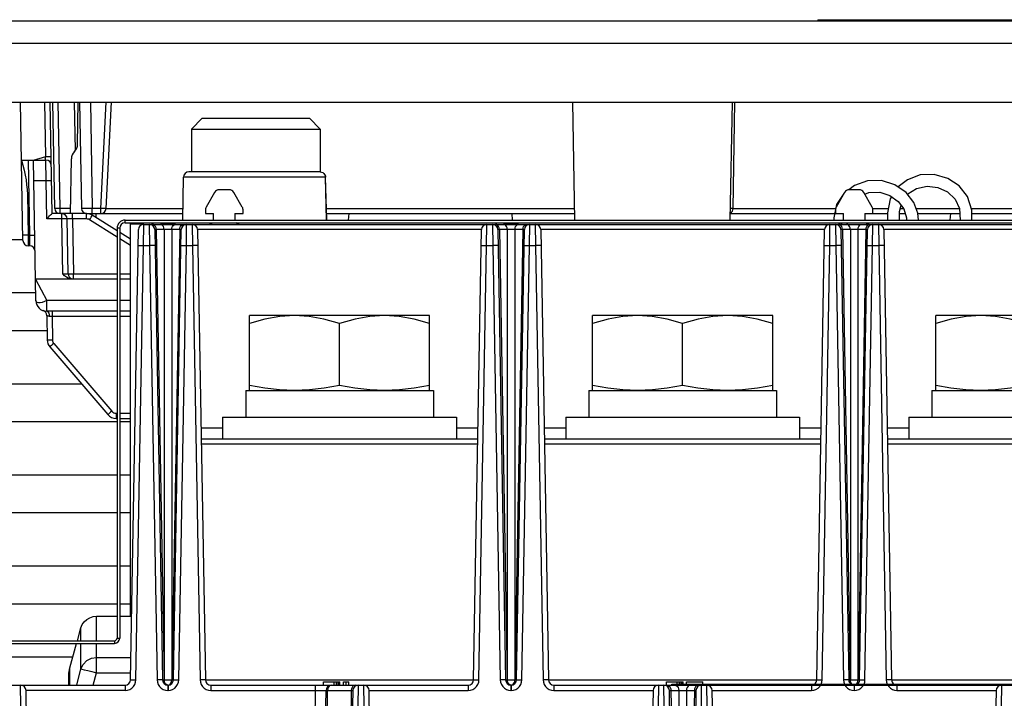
# Model space of a CAD drawing. Extents: x 30 to 410, y 34 to 287.
# Tile 5 of 50: x 68 to 86, y 93 to 106. Entities that reach past the tile are written whole.
import ezdxf

# ---------------------------------------------------------------- set-up
doc = ezdxf.new("R2010")
doc.units = 0
doc.header["$LTSCALE"] = 23.1
doc.layers.get('0').update_dxf_attribs({"linetype": 'CONTINUOUS'})

msp = doc.modelspace()

# ---------------------------------------------------------------- linework, layer by layer
at = {"color": 3, "linetype": 'CONTINUOUS'}
for p, q in [((52.445, 106.046), (107.645, 106.046)), ((52.025, 105.626), (108.065, 105.626)), ((57.945, 104.526), (102.145, 104.526)), ((69.645, 102.326), (103.245, 102.326)), ((69.495, 102.176), (69.495, 94.526)), ((61.045, 101.966), (67.739, 101.966)), ((67.979, 100.966), (61.045, 100.966)), ((61.045, 100.266), (68.191, 100.266)), ((68.836, 99.266), (61.045, 99.266)), ((61.045, 98.566), (69.495, 98.566)), ((69.545, 98.566), (69.745, 98.566)), ((69.495, 97.566), (61.045, 97.566)), ((69.745, 97.566), (69.545, 97.566)), ((61.045, 96.866), (69.495, 96.866)), ((69.545, 96.866), (69.745, 96.866)), ((69.495, 95.866), (61.045, 95.866)), ((69.745, 95.866), (69.545, 95.866)), ((66.104, 95.166), (69.495, 95.166)), ((69.545, 95.166), (69.745, 95.166)), ((56.845, 94.476), (69.445, 94.476)), ((68.669, 94.166), (66.149, 94.166))]:
    msp.add_line(p, q, dxfattribs=at)
at = {"color": 7, "linetype": 'CONTINUOUS'}
for p, q in [((82.565, 106.066), (82.565, 106.046)), ((82.565, 106.066), (100.965, 106.066)), ((83.365, 106.066), (83.365, 106.046)), ((67.739, 101.945), (67.694, 104.526)), ((68.166, 103.512), (68.149, 104.526)), ((68.285, 102.446), (68.248, 104.526)), ((68.332, 102.545), (68.297, 104.526)), ((68.432, 102.545), (68.397, 104.526)), ((68.697, 104.526), (68.713, 103.622)), ((68.759, 103.743), (68.772, 104.526)), ((68.797, 104.526), (68.832, 102.545)), ((68.997, 104.526), (69.032, 102.545)), ((69.19, 102.545), (69.294, 104.526)), ((69.29, 102.541), (69.394, 104.526)), ((78.036, 102.326), (77.997, 104.526)), ((80.934, 102.326), (80.972, 104.526)), ((80.987, 102.545), (81.021, 104.526)), ((71.084, 104.226), (70.884, 104.026)), ((71.084, 104.226), (73.084, 104.226)), ((73.084, 104.226), (73.284, 104.026)), ((70.884, 104.026), (70.884, 103.226)), ((70.884, 104.026), (73.284, 104.026)), ((73.284, 104.026), (73.284, 103.226)), ((67.713, 103.446), (68.169, 103.446)), ((67.836, 103.446), (67.86, 102.043)), ((67.936, 103.446), (68.166, 103.512)), ((67.981, 100.823), (67.936, 103.446)), ((68.174, 103.067), (68.169, 103.446)), ((68.626, 102.446), (68.644, 103.47)), ((73.284, 103.226), (70.835, 103.226)), ((67.942, 103.067), (68.174, 103.067)), ((68.187, 102.352), (68.174, 103.067)), ((70.721, 102.326), (70.735, 103.128)), ((73.38, 103.128), (70.735, 103.128)), ((73.384, 103.129), (73.38, 103.128)), ((73.38, 103.128), (73.399, 102.326)), ((73.402, 102.326), (73.384, 103.129)), ((71.587, 102.893), (71.403, 102.893)), ((83.25, 102.972), (83.143, 102.891)), ((83.337, 102.893), (83.153, 102.893)), ((71.316, 102.843), (71.158, 102.569)), ((71.831, 102.569), (71.674, 102.843)), ((83.066, 102.843), (82.908, 102.569)), ((83.054, 102.824), (82.916, 102.617)), ((83.581, 102.569), (83.424, 102.843)), ((83.939, 102.762), (83.916, 102.725)), ((68.432, 102.446), (68.432, 102.545)), ((68.627, 102.545), (68.432, 102.545)), ((69.032, 102.446), (69.032, 102.545)), ((69.19, 102.545), (69.032, 102.545)), ((69.19, 102.446), (69.19, 102.545)), ((69.29, 102.545), (70.725, 102.545)), ((71.145, 102.52), (71.145, 102.446)), ((71.845, 102.446), (71.845, 102.52)), ((73.397, 102.545), (78.032, 102.545)), ((80.987, 102.545), (82.898, 102.545)), ((82.916, 102.617), (82.864, 102.37)), ((82.895, 102.52), (82.895, 102.446)), ((83.591, 102.545), (83.881, 102.545)), ((83.595, 102.446), (83.595, 102.52)), ((84.104, 102.545), (84.166, 102.545)), ((84.4, 102.545), (85.208, 102.545)), ((85.208, 102.541), (85.223, 102.326)), ((85.428, 102.545), (92.058, 102.545)), ((68.465, 102.352), (68.187, 102.352)), ((68.927, 102.446), (68.285, 102.446)), ((68.465, 102.352), (68.465, 102.446)), ((68.483, 101.321), (68.465, 102.352)), ((68.583, 101.325), (68.565, 102.348)), ((68.665, 102.348), (68.665, 102.446)), ((68.665, 102.348), (68.683, 101.325)), ((68.927, 102.348), (68.665, 102.348)), ((68.927, 102.348), (68.927, 102.446)), ((68.932, 102.446), (70.724, 102.446)), ((69.495, 102.008), (68.98, 102.333)), ((69.006, 102.429), (69.007, 102.446)), ((69.495, 102.125), (69.034, 102.415)), ((69.105, 102.37), (69.107, 102.446)), ((69.645, 102.276), (69.645, 102.326)), ((71.145, 102.446), (71.295, 102.446)), ((71.295, 102.326), (71.295, 102.446)), ((71.695, 102.446), (71.695, 102.326)), ((71.695, 102.446), (71.845, 102.446)), ((73.4, 102.446), (78.034, 102.446)), ((73.815, 102.326), (73.822, 102.446)), ((76.874, 102.326), (76.868, 102.446)), ((80.936, 102.446), (82.88, 102.446)), ((82.864, 102.37), (82.865, 102.326)), ((82.895, 102.446), (83.045, 102.446)), ((83.045, 102.326), (83.045, 102.446)), ((83.445, 102.446), (83.445, 102.326)), ((83.445, 102.446), (83.866, 102.446)), ((84.089, 102.446), (84.198, 102.446)), ((84.432, 102.446), (85.215, 102.446)), ((85.038, 102.326), (85.045, 102.446)), ((85.438, 102.446), (92.044, 102.446)), ((69.545, 102.176), (69.495, 102.176)), ((69.545, 102.176), (69.545, 94.526)), ((69.645, 102.276), (103.245, 102.276)), ((69.745, 94.934), (69.745, 102.276)), ((69.993, 102.247), (69.745, 102.247)), ((69.746, 93.745), (69.893, 102.148)), ((69.988, 101.853), (69.993, 102.246)), ((69.993, 102.246), (96.497, 102.246)), ((70.097, 102.246), (70.102, 101.853)), ((70.155, 102.247), (70.135, 102.247)), ((70.197, 102.148), (70.343, 93.745)), ((70.226, 102.148), (70.222, 102.179)), ((70.226, 102.148), (70.372, 93.745)), ((70.374, 102.148), (70.226, 102.148)), ((70.586, 102.247), (70.304, 102.247)), ((70.374, 102.148), (70.374, 93.745)), ((70.515, 102.148), (70.515, 93.745)), ((70.664, 102.148), (70.515, 102.148)), ((70.664, 102.148), (70.517, 93.745)), ((70.546, 93.745), (70.693, 102.148)), ((70.664, 102.148), (70.668, 102.179)), ((70.668, 102.179), (70.678, 102.206)), ((70.678, 102.206), (70.693, 102.228)), ((70.788, 101.853), (70.793, 102.246)), ((70.897, 102.246), (70.902, 101.853)), ((70.997, 102.148), (71.143, 93.745)), ((76.293, 102.148), (70.997, 102.148)), ((71.278, 102.276), (71.263, 102.261)), ((71.727, 102.261), (71.712, 102.276)), ((76.146, 93.745), (76.293, 102.148)), ((76.388, 101.853), (76.393, 102.246)), ((76.497, 102.246), (76.502, 101.853)), ((76.612, 102.206), (76.596, 102.228)), ((76.597, 102.148), (76.743, 93.745)), ((76.622, 102.179), (76.612, 102.206)), ((76.626, 102.148), (76.622, 102.179)), ((76.626, 102.148), (76.772, 93.745)), ((76.774, 102.148), (76.626, 102.148)), ((76.986, 102.247), (76.704, 102.247)), ((76.774, 102.148), (76.774, 93.745)), ((76.915, 102.148), (76.915, 93.745)), ((77.064, 102.148), (76.915, 102.148)), ((77.064, 102.148), (76.917, 93.745)), ((76.946, 93.745), (77.093, 102.148)), ((77.064, 102.148), (77.068, 102.179)), ((77.068, 102.179), (77.078, 102.206)), ((77.078, 102.206), (77.093, 102.228)), ((77.188, 101.853), (77.193, 102.246)), ((77.297, 102.246), (77.302, 101.853)), ((77.397, 102.148), (77.543, 93.745)), ((82.693, 102.148), (77.397, 102.148)), ((82.546, 93.745), (82.693, 102.148)), ((82.788, 101.853), (82.793, 102.246)), ((82.897, 102.246), (82.902, 101.853)), ((83.013, 102.261), (82.991, 102.25)), ((83.012, 102.206), (82.996, 102.228)), ((82.997, 102.148), (83.143, 93.745)), ((83.022, 102.179), (83.012, 102.206)), ((83.028, 102.276), (83.013, 102.261)), ((83.026, 102.148), (83.022, 102.179)), ((83.026, 102.148), (83.172, 93.745)), ((83.174, 102.148), (83.026, 102.148)), ((83.174, 102.148), (83.174, 93.745)), ((83.315, 102.148), (83.315, 93.745)), ((83.464, 102.148), (83.315, 102.148)), ((83.464, 102.148), (83.317, 93.745)), ((83.346, 93.745), (83.493, 102.148)), ((83.477, 102.261), (83.462, 102.276)), ((83.464, 102.148), (83.468, 102.179)), ((83.468, 102.179), (83.478, 102.206)), ((83.499, 102.25), (83.477, 102.261)), ((83.478, 102.206), (83.493, 102.228)), ((83.523, 102.246), (83.499, 102.25)), ((83.588, 101.853), (83.593, 102.246)), ((83.697, 102.246), (83.702, 101.853)), ((83.797, 102.148), (83.943, 93.745)), ((89.093, 102.148), (83.797, 102.148)), ((67.837, 102.043), (67.839, 101.846)), ((67.86, 102.043), (67.837, 102.043)), ((67.86, 102.043), (67.865, 101.846)), ((69.745, 101.967), (69.545, 102.093)), ((69.745, 101.85), (69.545, 101.977)), ((67.865, 101.846), (67.839, 101.846)), ((69.846, 93.745), (69.988, 101.853)), ((69.988, 101.853), (70.102, 101.853)), ((70.102, 101.853), (70.243, 93.745)), ((70.646, 93.745), (70.788, 101.853)), ((70.788, 101.853), (70.902, 101.853)), ((70.902, 101.853), (71.043, 93.745)), ((76.246, 93.745), (76.388, 101.853)), ((76.388, 101.853), (76.502, 101.853)), ((76.502, 101.853), (76.643, 93.745)), ((77.046, 93.745), (77.188, 101.853)), ((77.188, 101.853), (77.302, 101.853)), ((77.302, 101.853), (77.443, 93.745)), ((82.646, 93.745), (82.788, 101.853)), ((82.788, 101.853), (82.902, 101.853)), ((82.902, 101.853), (83.043, 93.745)), ((83.446, 93.745), (83.588, 101.853)), ((83.588, 101.853), (83.702, 101.853)), ((83.702, 101.853), (83.843, 93.745)), ((67.974, 101.226), (68.185, 100.823)), ((69.495, 101.226), (67.974, 101.226)), ((68.683, 101.226), (68.683, 101.325)), ((68.683, 101.325), (69.495, 101.325)), ((69.545, 101.325), (69.745, 101.325)), ((69.745, 101.226), (69.545, 101.226)), ((68.185, 100.652), (68.185, 100.823)), ((69.495, 100.823), (68.185, 100.823)), ((68.185, 100.633), (68.185, 100.652)), ((69.745, 100.823), (69.545, 100.823)), ((69.495, 100.626), (68.181, 100.626)), ((68.185, 100.626), (68.185, 100.633)), ((68.186, 100.543), (68.194, 100.086)), ((68.197, 100.622), (68.212, 100.608)), ((68.284, 100.626), (68.284, 100.528)), ((68.284, 100.528), (68.292, 100.086)), ((69.495, 100.528), (68.284, 100.528)), ((69.745, 100.626), (69.545, 100.626)), ((69.745, 100.528), (69.545, 100.528)), ((71.965, 99.146), (71.965, 100.546)), ((75.325, 100.546), (71.965, 100.546)), ((75.325, 99.146), (75.325, 100.546)), ((78.365, 99.146), (78.365, 100.546)), ((81.725, 100.546), (78.365, 100.546)), ((81.725, 99.146), (81.725, 100.546)), ((84.765, 99.146), (84.765, 100.546)), ((88.125, 100.546), (84.765, 100.546)), ((73.645, 99.241), (73.645, 100.396)), ((80.045, 99.241), (80.045, 100.396)), ((68.242, 99.959), (69.325, 98.696)), ((68.317, 100.021), (69.399, 98.758)), ((71.895, 99.146), (71.895, 98.646)), ((71.895, 99.146), (75.395, 99.146)), ((75.395, 99.146), (75.395, 98.646)), ((78.295, 99.146), (78.295, 98.646)), ((78.295, 99.146), (81.795, 99.146)), ((81.795, 99.146), (81.795, 98.646)), ((84.695, 99.146), (84.695, 98.646)), ((84.695, 99.146), (88.195, 99.146)), ((69.477, 98.723), (69.477, 98.626)), ((69.477, 98.723), (69.495, 98.723)), ((69.477, 98.626), (69.495, 98.626)), ((69.545, 98.723), (69.745, 98.723)), ((69.545, 98.626), (69.745, 98.626)), ((71.465, 98.646), (71.465, 98.246)), ((71.465, 98.646), (75.825, 98.646)), ((75.825, 98.646), (75.825, 98.246)), ((77.865, 98.646), (77.865, 98.246)), ((77.865, 98.646), (82.225, 98.646)), ((82.225, 98.646), (82.225, 98.246)), ((84.265, 98.646), (84.265, 98.246)), ((84.265, 98.646), (88.625, 98.646)), ((71.061, 98.446), (71.465, 98.446)), ((75.825, 98.446), (76.228, 98.446)), ((77.461, 98.446), (77.865, 98.446)), ((82.225, 98.446), (82.628, 98.446)), ((83.861, 98.446), (84.265, 98.446)), ((71.065, 98.246), (76.225, 98.246)), ((71.066, 98.148), (76.223, 98.148)), ((77.465, 98.246), (82.625, 98.246)), ((77.466, 98.148), (82.623, 98.148)), ((83.865, 98.246), (89.025, 98.246)), ((83.866, 98.148), (89.023, 98.148)), ((69.112, 94.476), (69.112, 94.934)), ((69.112, 94.934), (69.495, 94.934)), ((69.545, 94.934), (69.767, 94.934)), ((68.755, 94.476), (68.822, 94.719)), ((68.822, 94.476), (68.822, 94.719)), ((56.845, 94.426), (69.445, 94.426)), ((68.615, 93.973), (68.741, 94.426)), ((68.822, 93.949), (68.822, 94.426)), ((69.112, 93.878), (69.112, 94.426)), ((69.445, 94.476), (69.445, 94.426)), ((69.495, 94.526), (69.545, 94.526)), ((69.112, 94.164), (69.754, 94.164)), ((68.615, 93.646), (68.615, 93.973)), ((68.744, 93.646), (68.822, 93.949)), ((69.052, 93.646), (69.112, 93.878)), ((69.112, 93.878), (69.749, 93.878)), ((68.595, 93.646), (68.595, 93.823)), ((70.372, 93.745), (70.374, 93.745)), ((70.515, 93.745), (70.517, 93.745)), ((71.143, 93.745), (76.146, 93.745)), ((73.345, 93.646), (73.345, 93.706)), ((73.345, 93.706), (73.653, 93.706)), ((73.545, 93.646), (73.545, 93.706)), ((73.586, 93.646), (73.586, 93.706)), ((73.62, 93.646), (73.62, 93.706)), ((73.645, 93.646), (73.645, 93.706)), ((73.653, 93.646), (73.653, 93.706)), ((73.72, 93.646), (73.72, 93.706)), ((73.72, 93.706), (73.82, 93.706)), ((73.77, 93.646), (73.77, 93.706)), ((73.82, 93.646), (73.82, 93.706)), ((76.772, 93.745), (76.774, 93.745)), ((76.915, 93.745), (76.917, 93.745)), ((77.543, 93.745), (82.546, 93.745)), ((79.745, 93.646), (79.745, 93.706)), ((79.745, 93.706), (80.053, 93.706)), ((79.845, 93.646), (79.845, 93.666)), ((79.845, 93.666), (99.845, 93.666)), ((79.945, 93.646), (79.945, 93.706)), ((79.986, 93.666), (79.986, 93.706)), ((80.02, 93.666), (80.02, 93.706)), ((80.045, 93.666), (80.045, 93.706)), ((80.053, 93.666), (80.053, 93.706)), ((80.12, 93.666), (80.12, 93.706)), ((80.12, 93.706), (80.42, 93.706)), ((80.42, 93.666), (80.42, 93.706)), ((83.172, 93.745), (83.174, 93.745)), ((83.315, 93.745), (83.317, 93.745)), ((83.943, 93.745), (88.946, 93.745)), ((56.845, 93.646), (69.646, 93.646)), ((67.702, 93.253), (67.697, 93.646)), ((67.937, 85.503), (67.797, 93.548)), ((69.646, 93.548), (67.797, 93.548)), ((69.646, 93.646), (69.646, 93.548)), ((70.443, 93.646), (70.443, 93.548)), ((70.443, 93.646), (70.446, 93.646)), ((70.443, 93.548), (70.446, 93.548)), ((70.446, 93.646), (70.446, 93.548)), ((71.243, 93.646), (71.243, 93.548)), ((71.243, 93.646), (76.046, 93.646)), ((71.243, 93.548), (73.193, 93.548)), ((73.193, 93.548), (73.125, 89.646)), ((73.193, 93.646), (73.193, 93.548)), ((73.252, 85.446), (73.393, 93.548)), ((73.281, 85.446), (73.422, 93.548)), ((73.405, 93.548), (73.422, 93.548)), ((73.422, 93.548), (73.864, 93.548)), ((73.864, 93.548), (73.722, 85.446)), ((73.893, 93.548), (73.752, 85.446)), ((73.868, 93.579), (73.864, 93.548)), ((73.993, 93.646), (73.988, 93.253)), ((74.102, 93.253), (74.097, 93.646)), ((74.337, 85.503), (74.197, 93.548)), ((74.197, 93.548), (76.046, 93.548)), ((76.046, 93.646), (76.046, 93.548)), ((76.843, 93.646), (76.843, 93.548)), ((76.843, 93.646), (76.846, 93.646)), ((76.843, 93.548), (76.846, 93.548)), ((76.846, 93.646), (76.846, 93.548)), ((77.643, 93.646), (77.643, 93.548)), ((77.643, 93.646), (103.245, 93.646)), ((77.643, 93.548), (79.493, 93.548)), ((79.493, 93.548), (79.353, 85.503)), ((79.593, 93.646), (79.588, 93.253)), ((79.702, 93.253), (79.697, 93.646)), ((79.938, 85.446), (79.797, 93.548)), ((79.822, 93.579), (79.826, 93.548)), ((79.826, 93.548), (79.967, 85.446)), ((79.826, 93.548), (79.974, 93.548)), ((79.974, 93.548), (79.974, 85.446)), ((80.115, 93.548), (80.115, 85.446)), ((80.115, 93.548), (80.264, 93.548)), ((80.264, 93.548), (80.122, 85.446)), ((80.293, 93.548), (80.152, 85.446)), ((80.268, 93.579), (80.264, 93.548)), ((80.393, 93.646), (80.388, 93.253)), ((80.502, 93.253), (80.497, 93.646)), ((80.737, 85.503), (80.597, 93.548)), ((80.597, 93.548), (82.446, 93.548)), ((82.446, 93.646), (82.446, 93.548)), ((83.243, 93.646), (83.243, 93.548)), ((83.243, 93.548), (83.246, 93.548)), ((83.246, 93.646), (83.246, 93.548)), ((84.043, 93.646), (84.043, 93.548)), ((84.043, 93.548), (85.893, 93.548)), ((85.893, 93.548), (85.753, 85.503)), ((85.993, 93.646), (85.988, 93.253))]:
    msp.add_line(p, q, dxfattribs=at)
for points in [[(67.713, 103.446), (67.739, 103.352), (67.762, 103.26), (67.781, 103.167), (67.797, 103.076), (67.809, 102.985), (67.818, 102.894), (67.823, 102.804), (67.825, 102.716), (67.829, 102.522)], [(68.169, 103.446), (68.164, 103.448), (68.16, 103.453), (68.158, 103.46), (68.157, 103.469), (68.158, 103.481), (68.162, 103.496), (68.166, 103.512)], [(68.166, 103.512), (68.197, 103.512), (68.225, 103.512), (68.247, 103.511), (68.261, 103.51), (68.266, 103.509)], [(73.284, 103.226), (73.31, 103.223), (73.334, 103.213), (73.355, 103.197), (73.371, 103.176), (73.381, 103.151), (73.384, 103.129)], [(73.284, 103.226), (73.309, 103.223), (73.331, 103.213), (73.351, 103.198), (73.366, 103.177), (73.376, 103.154), (73.38, 103.128)], [(68.174, 103.067), (68.205, 103.067), (68.233, 103.067), (68.255, 103.066), (68.269, 103.065), (68.274, 103.064)], [(84.442, 102.326), (84.431, 102.457), (84.36, 102.656), (84.213, 102.84), (84.004, 102.984), (83.755, 103.065), (83.491, 103.06), (83.25, 102.972)], [(85.439, 102.326), (85.438, 102.514), (85.359, 102.768), (85.203, 102.964), (84.99, 103.104), (84.739, 103.178), (84.476, 103.168), (84.237, 103.079), (84.063, 102.944)], [(71.403, 102.893), (71.377, 102.889), (71.353, 102.879), (71.332, 102.863), (71.316, 102.843)], [(71.674, 102.843), (71.658, 102.863), (71.637, 102.879), (71.613, 102.889), (71.587, 102.893)], [(83.153, 102.893), (83.127, 102.889), (83.103, 102.879), (83.082, 102.863), (83.066, 102.843)], [(83.424, 102.843), (83.408, 102.863), (83.387, 102.879), (83.363, 102.889), (83.337, 102.893)], [(84.239, 102.807), (84.247, 102.817), (84.41, 102.916), (84.603, 102.961), (84.805, 102.937), (84.986, 102.852), (85.128, 102.719), (85.208, 102.541)], [(83.443, 102.809), (83.519, 102.839), (83.72, 102.846), (83.911, 102.783)], [(83.916, 102.725), (83.865, 102.46), (83.869, 102.326)], [(83.911, 102.783), (84.065, 102.674), (84.173, 102.535)], [(67.829, 102.522), (67.831, 102.414), (67.837, 102.043)], [(68.432, 102.545), (68.406, 102.544), (68.382, 102.544), (68.361, 102.544), (68.345, 102.544), (68.335, 102.544), (68.332, 102.545)], [(69.032, 102.545), (68.987, 102.544), (68.945, 102.544), (68.907, 102.544), (68.876, 102.544), (68.852, 102.544), (68.837, 102.544), (68.832, 102.545)], [(69.29, 102.541), (69.286, 102.541), (69.276, 102.541), (69.26, 102.541), (69.24, 102.542), (69.216, 102.543), (69.19, 102.545)], [(71.158, 102.569), (71.151, 102.554), (71.146, 102.537), (71.145, 102.52)], [(71.845, 102.52), (71.843, 102.537), (71.839, 102.554), (71.831, 102.569)], [(80.987, 102.545), (80.981, 102.544), (80.967, 102.544), (80.943, 102.544), (80.938, 102.544)], [(82.908, 102.569), (82.901, 102.554), (82.896, 102.537), (82.895, 102.52)], [(83.595, 102.52), (83.593, 102.537), (83.589, 102.554), (83.581, 102.569)], [(84.089, 102.326), (84.089, 102.485), (84.119, 102.605)], [(84.173, 102.535), (84.219, 102.369), (84.22, 102.326)], [(68.187, 102.352), (68.215, 102.38), (68.238, 102.403), (68.257, 102.422), (68.272, 102.436), (68.281, 102.444), (68.285, 102.446)], [(68.565, 102.348), (68.562, 102.349), (68.552, 102.35), (68.536, 102.351), (68.515, 102.352), (68.491, 102.352), (68.465, 102.352)], [(68.665, 102.348), (68.643, 102.348), (68.622, 102.349), (68.603, 102.349), (68.587, 102.349), (68.575, 102.349), (68.568, 102.348), (68.565, 102.348)], [(68.98, 102.333), (68.964, 102.341), (68.946, 102.346), (68.927, 102.348)], [(68.98, 102.333), (68.997, 102.358), (69.011, 102.382), (69.023, 102.4), (69.031, 102.412), (69.034, 102.415)], [(70.222, 102.179), (70.212, 102.206), (70.196, 102.228), (70.177, 102.241), (70.155, 102.246)], [(70.226, 102.148), (70.213, 102.148), (70.204, 102.148), (70.198, 102.148), (70.197, 102.148)], [(70.374, 102.148), (70.37, 102.179), (70.36, 102.206), (70.345, 102.228), (70.325, 102.241), (70.304, 102.246)], [(70.515, 102.148), (70.498, 102.148), (70.478, 102.149), (70.456, 102.149), (70.434, 102.149), (70.412, 102.149), (70.392, 102.148), (70.374, 102.148)], [(70.515, 102.148), (70.519, 102.179), (70.529, 102.206), (70.545, 102.228), (70.564, 102.241), (70.586, 102.246)], [(70.693, 102.148), (70.691, 102.148), (70.685, 102.148), (70.676, 102.148), (70.664, 102.148)], [(70.693, 102.228), (70.713, 102.241), (70.735, 102.246)], [(71.263, 102.261), (71.241, 102.25), (71.217, 102.246)], [(71.773, 102.246), (71.749, 102.25), (71.727, 102.261)], [(76.596, 102.228), (76.577, 102.241), (76.555, 102.246)], [(76.626, 102.148), (76.613, 102.148), (76.604, 102.148), (76.598, 102.148), (76.597, 102.148)], [(76.774, 102.148), (76.77, 102.179), (76.76, 102.206), (76.745, 102.228), (76.725, 102.241), (76.704, 102.246)], [(76.915, 102.148), (76.898, 102.148), (76.878, 102.149), (76.856, 102.149), (76.834, 102.149), (76.812, 102.149), (76.792, 102.148), (76.774, 102.148)], [(76.915, 102.148), (76.919, 102.179), (76.929, 102.206), (76.945, 102.228), (76.964, 102.241), (76.986, 102.246)], [(77.093, 102.148), (77.091, 102.148), (77.085, 102.148), (77.076, 102.148), (77.064, 102.148)], [(77.093, 102.228), (77.113, 102.241), (77.135, 102.246)], [(82.996, 102.228), (82.977, 102.241), (82.955, 102.246)], [(83.026, 102.148), (83.013, 102.148), (83.004, 102.148), (82.998, 102.148), (82.997, 102.148)], [(83.174, 102.148), (83.17, 102.179), (83.16, 102.206), (83.145, 102.228), (83.125, 102.241), (83.104, 102.246)], [(83.315, 102.148), (83.298, 102.148), (83.278, 102.149), (83.256, 102.149), (83.234, 102.149), (83.212, 102.149), (83.192, 102.148), (83.174, 102.148)], [(83.315, 102.148), (83.319, 102.179), (83.329, 102.206), (83.345, 102.228), (83.364, 102.241), (83.386, 102.246)], [(83.493, 102.148), (83.491, 102.148), (83.485, 102.148), (83.476, 102.148), (83.464, 102.148)], [(83.493, 102.228), (83.513, 102.241), (83.535, 102.246)], [(67.837, 102.043), (67.811, 102.042), (67.787, 102.042), (67.767, 102.042), (67.751, 102.042), (67.741, 102.042), (67.737, 102.043)], [(67.86, 102.043), (67.891, 102.043), (67.919, 102.043), (67.941, 102.043), (67.955, 102.043), (67.96, 102.043)], [(69.888, 101.853), (69.891, 101.854), (69.901, 101.854), (69.917, 101.854), (69.938, 101.854), (69.962, 101.854), (69.988, 101.853)], [(70.202, 101.853), (70.197, 101.854), (70.183, 101.854), (70.16, 101.854), (70.133, 101.854), (70.102, 101.853)], [(70.688, 101.853), (70.693, 101.854), (70.707, 101.854), (70.729, 101.854), (70.757, 101.854), (70.788, 101.853)], [(71.002, 101.853), (70.997, 101.854), (70.983, 101.854), (70.96, 101.854), (70.933, 101.854), (70.902, 101.853)], [(76.288, 101.853), (76.293, 101.854), (76.307, 101.854), (76.329, 101.854), (76.357, 101.854), (76.388, 101.853)], [(76.602, 101.853), (76.597, 101.854), (76.583, 101.854), (76.56, 101.854), (76.533, 101.854), (76.502, 101.853)], [(77.088, 101.853), (77.093, 101.854), (77.107, 101.854), (77.129, 101.854), (77.157, 101.854), (77.188, 101.853)], [(77.402, 101.853), (77.397, 101.854), (77.383, 101.854), (77.36, 101.854), (77.333, 101.854), (77.302, 101.853)], [(82.688, 101.853), (82.693, 101.854), (82.707, 101.854), (82.729, 101.854), (82.757, 101.854), (82.788, 101.853)], [(83.002, 101.853), (82.997, 101.854), (82.983, 101.854), (82.96, 101.854), (82.933, 101.854), (82.902, 101.853)], [(83.488, 101.853), (83.493, 101.854), (83.507, 101.854), (83.529, 101.854), (83.557, 101.854), (83.588, 101.853)], [(83.802, 101.853), (83.797, 101.854), (83.783, 101.854), (83.76, 101.854), (83.733, 101.854), (83.702, 101.853)], [(68.483, 101.321), (68.503, 101.321), (68.521, 101.321), (68.539, 101.321), (68.554, 101.321), (68.566, 101.322), (68.575, 101.323), (68.581, 101.324), (68.583, 101.325)], [(68.653, 101.226), (68.621, 101.23), (68.586, 101.242), (68.552, 101.261), (68.518, 101.288), (68.483, 101.321)], [(68.583, 101.325), (68.584, 101.324), (68.586, 101.324), (68.59, 101.324), (68.597, 101.324), (68.606, 101.324), (68.618, 101.324), (68.633, 101.324), (68.649, 101.324), (68.666, 101.324), (68.683, 101.325)], [(68.185, 100.823), (68.142, 100.804), (68.1, 100.791), (68.062, 100.784), (68.029, 100.784), (68.003, 100.79), (67.987, 100.804), (67.981, 100.823)], [(68.233, 100.529), (68.219, 100.53), (68.206, 100.534), (68.195, 100.539), (68.188, 100.542), (68.186, 100.543)], [(68.212, 100.608), (68.223, 100.586), (68.231, 100.559), (68.233, 100.529)], [(68.284, 100.528), (68.267, 100.528), (68.249, 100.529), (68.233, 100.529)], [(72.805, 100.546), (72.531, 100.529), (72.254, 100.479), (71.965, 100.396)], [(73.645, 100.396), (73.355, 100.479), (73.079, 100.529), (72.805, 100.546)], [(74.485, 100.546), (74.211, 100.529), (73.934, 100.479), (73.645, 100.396)], [(75.325, 100.396), (75.035, 100.479), (74.759, 100.529), (74.485, 100.546)], [(79.205, 100.546), (78.931, 100.529), (78.654, 100.479), (78.365, 100.396)], [(80.045, 100.396), (79.755, 100.479), (79.479, 100.529), (79.205, 100.546)], [(80.885, 100.546), (80.611, 100.529), (80.334, 100.479), (80.045, 100.396)], [(81.725, 100.396), (81.435, 100.479), (81.159, 100.529), (80.885, 100.546)], [(85.605, 100.546), (85.331, 100.529), (85.054, 100.479), (84.765, 100.396)], [(86.445, 100.396), (86.155, 100.479), (85.879, 100.529), (85.605, 100.546)], [(68.292, 100.086), (68.262, 100.085), (68.235, 100.085), (68.213, 100.085), (68.199, 100.085), (68.194, 100.086)], [(68.317, 100.021), (68.294, 100.002), (68.273, 99.984), (68.257, 99.971), (68.246, 99.962), (68.242, 99.959)], [(68.292, 100.086), (68.294, 100.068), (68.299, 100.051), (68.306, 100.036), (68.317, 100.021)], [(72.805, 99.146), (72.528, 99.157), (72.25, 99.189), (71.965, 99.241)], [(73.645, 99.241), (73.359, 99.189), (73.082, 99.157), (72.805, 99.146)], [(74.485, 99.146), (74.208, 99.157), (73.93, 99.189), (73.645, 99.241)], [(75.325, 99.241), (75.039, 99.189), (74.762, 99.157), (74.485, 99.146)], [(79.205, 99.146), (78.928, 99.157), (78.65, 99.189), (78.365, 99.241)], [(80.045, 99.241), (79.759, 99.189), (79.482, 99.157), (79.205, 99.146)], [(80.885, 99.146), (80.608, 99.157), (80.33, 99.189), (80.045, 99.241)], [(81.725, 99.241), (81.439, 99.189), (81.162, 99.157), (80.885, 99.146)], [(85.605, 99.146), (85.328, 99.157), (85.05, 99.189), (84.765, 99.241)], [(86.445, 99.241), (86.159, 99.189), (85.882, 99.157), (85.605, 99.146)], [(69.399, 98.758), (69.376, 98.739), (69.356, 98.721), (69.339, 98.708), (69.329, 98.699), (69.325, 98.696)], [(69.399, 98.758), (69.415, 98.743), (69.434, 98.732), (69.455, 98.725), (69.477, 98.723)], [(68.822, 94.719), (68.846, 94.778), (68.882, 94.83), (68.929, 94.874), (68.985, 94.906), (69.047, 94.927), (69.112, 94.934)], [(68.822, 93.949), (68.863, 94.035), (68.929, 94.104), (69.016, 94.149), (69.112, 94.164)], [(68.595, 93.823), (68.597, 93.873), (68.615, 93.973)], [(68.822, 93.949), (68.841, 93.946), (68.884, 93.935), (68.948, 93.92), (69.026, 93.9), (69.112, 93.878)], [(69.646, 93.548), (69.69, 93.553), (69.732, 93.567), (69.77, 93.591), (69.801, 93.622), (69.825, 93.659), (69.841, 93.701), (69.846, 93.745)], [(69.746, 93.745), (69.751, 93.745), (69.765, 93.745), (69.788, 93.745), (69.815, 93.745), (69.846, 93.745)], [(70.243, 93.745), (70.249, 93.701), (70.264, 93.659), (70.288, 93.622), (70.32, 93.591), (70.357, 93.567), (70.399, 93.553), (70.443, 93.548)], [(70.343, 93.745), (70.338, 93.745), (70.324, 93.745), (70.302, 93.745), (70.274, 93.745), (70.243, 93.745)], [(70.343, 93.745), (70.344, 93.744), (70.346, 93.744), (70.349, 93.744), (70.355, 93.744), (70.372, 93.745)], [(70.443, 93.646), (70.421, 93.651), (70.402, 93.665), (70.386, 93.687), (70.376, 93.714), (70.372, 93.745)], [(70.445, 93.646), (70.423, 93.651), (70.404, 93.665), (70.388, 93.687), (70.378, 93.714), (70.374, 93.745)], [(70.374, 93.745), (70.395, 93.744), (70.419, 93.744), (70.445, 93.744), (70.471, 93.744), (70.495, 93.744), (70.515, 93.745)], [(70.445, 93.646), (70.466, 93.651), (70.486, 93.665), (70.501, 93.687), (70.512, 93.714), (70.515, 93.745)], [(70.446, 93.548), (70.49, 93.553), (70.532, 93.567), (70.57, 93.591), (70.601, 93.622), (70.625, 93.659), (70.641, 93.701), (70.646, 93.745)], [(70.446, 93.646), (70.468, 93.651), (70.488, 93.665), (70.503, 93.687), (70.513, 93.714), (70.517, 93.745)], [(70.517, 93.745), (70.524, 93.744), (70.537, 93.744)], [(70.537, 93.744), (70.542, 93.744), (70.545, 93.744), (70.546, 93.745)], [(70.546, 93.745), (70.551, 93.745), (70.565, 93.745), (70.588, 93.745), (70.615, 93.745), (70.646, 93.745)], [(71.043, 93.745), (71.049, 93.701), (71.064, 93.659), (71.088, 93.622), (71.12, 93.591), (71.157, 93.567), (71.199, 93.553), (71.243, 93.548)], [(71.143, 93.745), (71.138, 93.745), (71.124, 93.745), (71.102, 93.745), (71.074, 93.745), (71.043, 93.745)], [(76.046, 93.548), (76.09, 93.553), (76.132, 93.567), (76.17, 93.591), (76.201, 93.622), (76.225, 93.659), (76.241, 93.701), (76.246, 93.745)], [(76.146, 93.745), (76.151, 93.745), (76.165, 93.745), (76.188, 93.745), (76.215, 93.745), (76.246, 93.745)], [(76.643, 93.745), (76.649, 93.701), (76.664, 93.659), (76.688, 93.622), (76.72, 93.591), (76.757, 93.567), (76.799, 93.553), (76.843, 93.548)], [(76.743, 93.745), (76.738, 93.745), (76.724, 93.745), (76.702, 93.745), (76.674, 93.745), (76.643, 93.745)], [(76.743, 93.745), (76.744, 93.744), (76.746, 93.744), (76.749, 93.744), (76.755, 93.744), (76.772, 93.745)], [(76.843, 93.646), (76.821, 93.651), (76.802, 93.665), (76.786, 93.687), (76.776, 93.714), (76.772, 93.745)], [(76.845, 93.646), (76.823, 93.651), (76.804, 93.665), (76.788, 93.687), (76.778, 93.714), (76.774, 93.745)], [(76.774, 93.745), (76.795, 93.744), (76.819, 93.744), (76.845, 93.744), (76.871, 93.744), (76.895, 93.744), (76.915, 93.745)], [(76.845, 93.646), (76.866, 93.651), (76.886, 93.665), (76.901, 93.687), (76.912, 93.714), (76.915, 93.745)], [(76.846, 93.646), (76.868, 93.651), (76.888, 93.665), (76.903, 93.687), (76.913, 93.714), (76.917, 93.745)], [(76.846, 93.548), (76.89, 93.553), (76.932, 93.567), (76.97, 93.591), (77.001, 93.622), (77.025, 93.659), (77.041, 93.701), (77.046, 93.745)], [(76.917, 93.745), (76.924, 93.744), (76.937, 93.744)], [(76.937, 93.744), (76.942, 93.744), (76.945, 93.744), (76.946, 93.745)], [(76.946, 93.745), (76.951, 93.745), (76.965, 93.745), (76.988, 93.745), (77.015, 93.745), (77.046, 93.745)], [(77.443, 93.745), (77.449, 93.701), (77.464, 93.659), (77.488, 93.622), (77.52, 93.591), (77.557, 93.567), (77.599, 93.553), (77.643, 93.548)], [(77.543, 93.745), (77.538, 93.745), (77.524, 93.745), (77.502, 93.745), (77.474, 93.745), (77.443, 93.745)], [(82.546, 93.745), (82.551, 93.745), (82.565, 93.745), (82.588, 93.745), (82.615, 93.745), (82.646, 93.745)], [(82.628, 93.666), (82.641, 93.701), (82.646, 93.745)], [(83.043, 93.745), (83.049, 93.701), (83.061, 93.666)], [(83.143, 93.745), (83.138, 93.745), (83.124, 93.745), (83.102, 93.745), (83.074, 93.745), (83.043, 93.745)], [(83.143, 93.745), (83.144, 93.744), (83.146, 93.744), (83.149, 93.744), (83.155, 93.744), (83.172, 93.745)], [(83.201, 93.666), (83.186, 93.687), (83.176, 93.714), (83.172, 93.745)], [(83.203, 93.666), (83.188, 93.687), (83.178, 93.714), (83.174, 93.745)], [(83.174, 93.745), (83.195, 93.744), (83.219, 93.744), (83.245, 93.744), (83.271, 93.744), (83.295, 93.744), (83.315, 93.745)], [(83.287, 93.666), (83.301, 93.687), (83.312, 93.714), (83.315, 93.745)], [(83.289, 93.666), (83.303, 93.687), (83.313, 93.714), (83.317, 93.745)], [(83.317, 93.745), (83.324, 93.744), (83.337, 93.744)], [(83.337, 93.744), (83.342, 93.744), (83.345, 93.744), (83.346, 93.745)], [(83.346, 93.745), (83.351, 93.745), (83.365, 93.745), (83.388, 93.745), (83.415, 93.745), (83.446, 93.745)], [(83.428, 93.666), (83.441, 93.701), (83.446, 93.745)], [(83.843, 93.745), (83.849, 93.701), (83.861, 93.666)], [(83.943, 93.745), (83.938, 93.745), (83.924, 93.745), (83.902, 93.745), (83.874, 93.745), (83.843, 93.745)], [(73.193, 93.548), (73.232, 93.548), (73.27, 93.549), (73.304, 93.549), (73.335, 93.549), (73.359, 93.549), (73.378, 93.549), (73.389, 93.548), (73.393, 93.548)], [(73.393, 93.548), (73.394, 93.548), (73.396, 93.548), (73.399, 93.548), (73.405, 93.548)], [(73.493, 93.646), (73.471, 93.641), (73.452, 93.628), (73.436, 93.606), (73.426, 93.578), (73.422, 93.548)], [(73.864, 93.548), (73.876, 93.548), (73.885, 93.548), (73.891, 93.548), (73.893, 93.548)], [(73.893, 93.628), (73.878, 93.606), (73.868, 93.579)], [(73.934, 93.646), (73.913, 93.641), (73.893, 93.628)], [(79.755, 93.646), (79.777, 93.641), (79.796, 93.628)], [(79.796, 93.628), (79.812, 93.606), (79.822, 93.579)], [(79.797, 93.548), (79.798, 93.548), (79.804, 93.548), (79.813, 93.548), (79.826, 93.548)], [(79.903, 93.646), (79.925, 93.641), (79.945, 93.628), (79.96, 93.606), (79.97, 93.579), (79.974, 93.548)], [(79.974, 93.548), (79.992, 93.548), (80.012, 93.549), (80.034, 93.549), (80.056, 93.549), (80.078, 93.549), (80.098, 93.548), (80.115, 93.548)], [(80.186, 93.646), (80.165, 93.641), (80.145, 93.628), (80.129, 93.606), (80.119, 93.579), (80.115, 93.548)], [(80.264, 93.548), (80.276, 93.548), (80.285, 93.548), (80.291, 93.548), (80.293, 93.548)], [(80.293, 93.628), (80.278, 93.606), (80.268, 93.579)], [(80.334, 93.646), (80.313, 93.641), (80.293, 93.628)], [(82.446, 93.548), (82.49, 93.553), (82.532, 93.567), (82.57, 93.591), (82.601, 93.622), (82.617, 93.646)], [(83.072, 93.646), (83.088, 93.622), (83.12, 93.591), (83.157, 93.567), (83.199, 93.553), (83.243, 93.548)], [(83.246, 93.548), (83.29, 93.553), (83.332, 93.567), (83.37, 93.591), (83.401, 93.622), (83.417, 93.646)], [(83.872, 93.646), (83.888, 93.622), (83.92, 93.591), (83.957, 93.567), (83.999, 93.553), (84.043, 93.548)]]:
    msp.add_lwpolyline(points, dxfattribs=at)
for centre, radius, start, end in [((68.844, 103.466), 0.2, 135.4424, 179), ((68.559, 103.747), 0.2, 315.4424, 359), ((68.169, 103.346), 0.1, 1, 90), ((70.835, 103.126), 0.1, 90, 179), ((68.432, 102.546), 0.1, 181, 270), ((68.932, 102.546), 0.1, 181, 270), ((69.19, 102.546), 0.1, 270, 357), ((80.887, 102.546), 0.1, 299.7607, 359), ((68.465, 102.346), 0.1, 1, 90), ((68.927, 102.246), 0.2, 57.7622, 90), ((69.645, 102.176), 0.1, 90, 180), ((69.993, 102.146), 0.1, 90, 179), ((70.097, 102.146), 0.1, 1, 90), ((70.793, 102.146), 0.1, 90, 179), ((70.897, 102.146), 0.1, 1, 90), ((76.393, 102.146), 0.1, 90, 179), ((76.497, 102.146), 0.1, 1, 90), ((77.193, 102.146), 0.1, 90, 179), ((77.297, 102.146), 0.1, 1.002, 90), ((82.793, 102.146), 0.1, 90, 179), ((82.897, 102.146), 0.1, 1, 90), ((83.593, 102.146), 0.1, 90, 179), ((83.697, 102.146), 0.1, 1.002, 90), ((67.839, 101.946), 0.1, 181, 270), ((67.865, 101.746), 0.1, 1, 90), ((68.683, 101.326), 0.1, 181, 252.2), ((68.181, 100.826), 0.2, 181, 270), ((68.086, 100.542), 0.1, 1, 71.5233), ((68.394, 100.089), 0.2, 181.0018, 220.5873), ((69.477, 98.826), 0.2, 220.6079, 270), ((69.445, 94.526), 0.1, 270, 360), ((69.646, 93.746), 0.1, 269.9984, 359.0018), ((70.443, 93.746), 0.1, 180.9986, 270.0017), ((70.446, 93.746), 0.1, 269.9984, 359.0016), ((71.243, 93.746), 0.1, 180.9986, 270.0017), ((76.046, 93.746), 0.1, 269.9984, 359.0016), ((76.843, 93.746), 0.1, 180.9986, 270.0017), ((76.846, 93.746), 0.1, 269.9984, 359.0016), ((77.643, 93.746), 0.1, 180.9986, 270.0017), ((82.446, 93.746), 0.1, 306.6688, 359.0016), ((83.243, 93.746), 0.1, 180.9986, 233.3315), ((83.246, 93.746), 0.1, 306.6688, 359.0016), ((84.043, 93.746), 0.1, 180.9986, 233.3315), ((67.697, 93.546), 0.1, 1, 90), ((73.493, 93.546), 0.1, 90, 179), ((73.993, 93.546), 0.1, 90, 179), ((74.097, 93.546), 0.1, 1, 90), ((79.593, 93.546), 0.1, 90, 178.9982), ((79.697, 93.546), 0.1, 1, 89.9998), ((80.393, 93.546), 0.1, 90, 178.9982), ((80.497, 93.546), 0.1, 1, 90), ((85.993, 93.546), 0.1, 90, 178.9982)]:
    msp.add_arc(centre, radius, start, end, dxfattribs=at)
at = {"color": 3, "linetype": 'CONTINUOUS'}
for centre, radius, start, end in [((69.645, 102.176), 0.15, 90, 180), ((69.445, 94.526), 0.05, 270, 360)]:
    msp.add_arc(centre, radius, start, end, dxfattribs=at)

doc.saveas('drawing.dxf')
